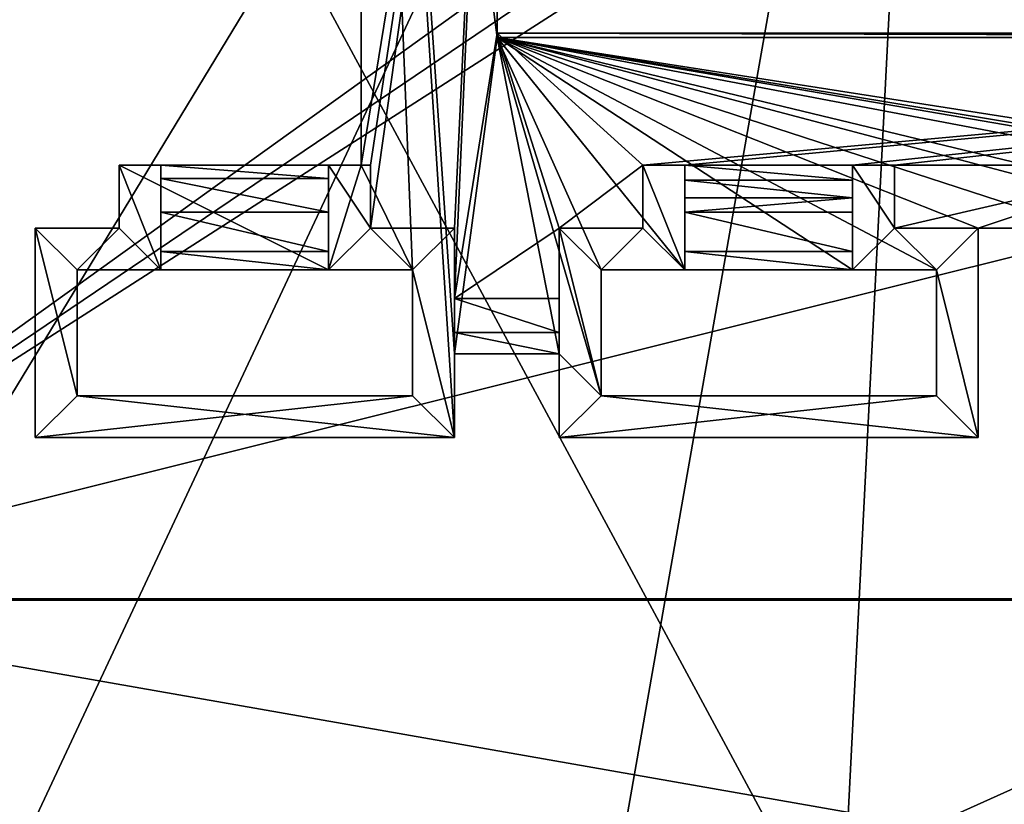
# Model space of a CAD drawing. Extents: x -200 to 200, y -702 to 625.
# Tile 73 of 256: x -142 to -118, y -688 to -669. Entities that reach past the tile are written whole.
import ezdxf

# ---------------------------------------------------------------- set-up
doc = ezdxf.new("R2010")
doc.units = 0
doc.header["$LTSCALE"] = 4.479492
for name, color, linetype in [('205', 7, 'CONTINUOUS'), ('28', 7, 'CONTINUOUS'), ('515', 7, 'CONTINUOUS'), ('550', 7, 'CONTINUOUS'), ('573', 7, 'CONTINUOUS'), ('600', 7, 'CONTINUOUS'), ('652', 7, 'CONTINUOUS'), ('739', 7, 'CONTINUOUS'), ('740', 7, 'CONTINUOUS'), ('742', 7, 'CONTINUOUS'), ('744', 7, 'CONTINUOUS'), ('746', 7, 'CONTINUOUS'), ('750', 7, 'CONTINUOUS'), ('754', 7, 'CONTINUOUS'), ('759', 7, 'CONTINUOUS'), ('760', 7, 'CONTINUOUS'), ('768', 7, 'CONTINUOUS'), ('770', 7, 'CONTINUOUS'), ('775', 7, 'CONTINUOUS'), ('777', 7, 'CONTINUOUS'), ('780', 7, 'CONTINUOUS'), ('782', 7, 'CONTINUOUS'), ('788', 7, 'CONTINUOUS'), ('789', 7, 'CONTINUOUS'), ('790', 7, 'CONTINUOUS'), ('792', 7, 'CONTINUOUS'), ('795', 7, 'CONTINUOUS'), ('796', 7, 'CONTINUOUS'), ('798', 7, 'CONTINUOUS'), ('800', 7, 'CONTINUOUS'), ('802', 7, 'CONTINUOUS'), ('804', 7, 'CONTINUOUS'), ('805', 7, 'CONTINUOUS'), ('806', 7, 'CONTINUOUS'), ('807', 7, 'CONTINUOUS'), ('808', 7, 'CONTINUOUS'), ('810', 7, 'CONTINUOUS'), ('813', 7, 'CONTINUOUS'), ('815', 7, 'CONTINUOUS'), ('817', 7, 'CONTINUOUS'), ('819', 7, 'CONTINUOUS'), ('822', 7, 'CONTINUOUS'), ('824', 7, 'CONTINUOUS'), ('831', 7, 'CONTINUOUS'), ('832', 7, 'CONTINUOUS'), ('835', 7, 'CONTINUOUS'), ('836', 7, 'CONTINUOUS'), ('837', 7, 'CONTINUOUS'), ('841', 7, 'CONTINUOUS'), ('842', 7, 'CONTINUOUS'), ('846', 7, 'CONTINUOUS'), ('847', 7, 'CONTINUOUS'), ('849', 7, 'CONTINUOUS')]:
    doc.layers.add(name, color=color, linetype=linetype)

msp = doc.modelspace()

# ---------------------------------------------------------------- linework, layer by layer
at = {"layer": '205', "color": 7, "linetype": 'CONTINUOUS'}
for points in [[(-143.739, -692.836, 11.423), (-121.94, -691.733, 9.913), (-150.421, -638.917, 10.997), (-143.739, -692.836, 11.423)], [(-150.421, -638.917, 10.997), (-121.94, -691.733, 9.913), (-119.302, -639.974, 7.074), (-150.421, -638.917, 10.997)], [(-121.94, -691.733, 9.913), (-90.003, -690.279, 10.492), (-119.302, -639.974, 7.074), (-121.94, -691.733, 9.913)], [(-119.302, -639.974, 7.074), (-90.003, -690.279, 10.492), (-88.575, -665.509, 8.513), (-119.302, -639.974, 7.074)]]:
    msp.add_3dface(points, dxfattribs=at)
at = {"layer": '28', "color": 7, "linetype": 'CONTINUOUS'}
for points in [[(-149.5, -640.3, 8.831), (-118.559, -640.112, 5.02), (-147.514, -687.8, 9.693), (-149.5, -640.3, 8.831)], [(-118.559, -640.112, 5.02), (-143, -692.3, 9.32), (-147.514, -687.8, 9.693), (-118.559, -640.112, 5.02)], [(-127.705, -692.114, 8.161), (-143, -692.3, 9.32), (-118.559, -640.112, 5.02), (-127.705, -692.114, 8.161)], [(-112.355, -685.217, 7.365), (-127.705, -692.114, 8.161), (-118.559, -640.112, 5.02), (-112.355, -685.217, 7.365)], [(-87.074, -641.096, 4.514), (-112.355, -685.217, 7.365), (-118.559, -640.112, 5.02), (-87.074, -641.096, 4.514)], [(-112.359, -688.297, 7.552), (-127.705, -692.114, 8.161), (-112.355, -685.217, 7.365), (-112.359, -688.297, 7.552)]]:
    msp.add_3dface(points, dxfattribs=at)
at = {"layer": '515', "color": 7, "linetype": 'CONTINUOUS'}
for points in [[(-82.181, -683.177, -21.568), (-150.611, -683.177, -21.568), (-82.181, -683.177, -21.166), (-82.181, -683.177, -21.568)], [(-82.181, -683.177, -21.166), (-150.611, -683.177, -21.568), (-150.567, -683.177, -21.166), (-82.181, -683.177, -21.166)]]:
    msp.add_3dface(points, dxfattribs=at)
at = {"layer": '550', "color": 7, "linetype": 'CONTINUOUS'}
for points in [[(-158.33, -638.734, 1.202), (-158.33, -695.069, -4.719), (-80.545, -695.069, -4.719), (-158.33, -638.734, 1.202)], [(-80.545, -638.734, 1.202), (-158.33, -638.734, 1.202), (-80.545, -695.069, -4.719), (-80.545, -638.734, 1.202)]]:
    msp.add_3dface(points, dxfattribs=at)
at = {"layer": '573', "color": 7, "linetype": 'CONTINUOUS'}
for points in [[(-82.5, -695.13, -22.824), (-175.657, -695.13, -22.824), (-150.611, -683.177, -21.568), (-82.5, -695.13, -22.824)], [(-82.181, -683.177, -21.568), (-82.5, -695.13, -22.824), (-150.611, -683.177, -21.568), (-82.181, -683.177, -21.568)]]:
    msp.add_3dface(points, dxfattribs=at)
at = {"layer": '600', "color": 7, "linetype": 'CONTINUOUS'}
for points in [[(-129.469, -667.986, -19.871), (-150.567, -683.146, -21.464), (-145.234, -647.735, -17.742), (-129.469, -667.986, -19.871)], [(-129.175, -668.689, -19.945), (-150.567, -683.146, -21.464), (-129.469, -667.986, -19.871), (-129.175, -668.689, -19.945)], [(-128.469, -668.98, -19.975), (-150.567, -683.146, -21.464), (-129.175, -668.689, -19.945), (-128.469, -668.98, -19.975)], [(-93.769, -668.98, -19.975), (-150.567, -683.146, -21.464), (-128.469, -668.98, -19.975), (-93.769, -668.98, -19.975)], [(-82.138, -683.146, -21.464), (-150.567, -683.146, -21.464), (-93.769, -668.98, -19.975), (-82.138, -683.146, -21.464)]]:
    msp.add_3dface(points, dxfattribs=at)
at = {"layer": '652', "color": 7, "linetype": 'CONTINUOUS'}
for points in [[(-150.567, -683.177, -21.166), (-150.567, -683.146, -21.464), (-82.138, -683.146, -21.464), (-150.567, -683.177, -21.166)], [(-82.181, -683.177, -21.166), (-150.567, -683.177, -21.166), (-82.138, -683.146, -21.464), (-82.181, -683.177, -21.166)]]:
    msp.add_3dface(points, dxfattribs=at)
at = {"layer": '739', "color": 7, "linetype": 'CONTINUOUS'}
for points in [[(-133.381, -672.8, -18.466), (-133.381, -644.8, -14.518), (-133.381, -644.8, -15.523), (-133.381, -672.8, -18.466)], [(-133.381, -672.8, -17.461), (-133.381, -644.8, -14.518), (-133.381, -672.8, -18.466), (-133.381, -672.8, -17.461)]]:
    msp.add_3dface(points, dxfattribs=at)
at = {"layer": '740', "color": 7, "linetype": 'CONTINUOUS'}
for points in [[(-141.16, -674.3, -17.619), (-139.16, -674.3, -17.619), (-139.16, -674.3, -20.233), (-141.16, -674.3, -17.619)], [(-141.16, -674.3, -17.619), (-139.16, -674.3, -20.233), (-141.16, -674.3, -20.233), (-141.16, -674.3, -17.619)]]:
    msp.add_3dface(points, dxfattribs=at)
at = {"layer": '742', "color": 7, "linetype": 'CONTINUOUS'}
for points in [[(-139.16, -674.3, -17.619), (-139.16, -672.8, -17.461), (-139.16, -672.8, -20.075), (-139.16, -674.3, -17.619)], [(-139.16, -674.3, -20.233), (-139.16, -674.3, -17.619), (-139.16, -672.8, -20.075), (-139.16, -674.3, -20.233)]]:
    msp.add_3dface(points, dxfattribs=at)
at = {"layer": '744', "color": 7, "linetype": 'CONTINUOUS'}
for points in [[(-126.66, -674.3, -18.624), (-126.66, -674.3, -20.233), (-128.66, -674.3, -20.233), (-126.66, -674.3, -18.624)], [(-128.66, -674.3, -18.624), (-126.66, -674.3, -18.624), (-128.66, -674.3, -20.233), (-128.66, -674.3, -18.624)]]:
    msp.add_3dface(points, dxfattribs=at)
at = {"layer": '746', "color": 7, "linetype": 'CONTINUOUS'}
for points in [[(-119.66, -678.3, -18.039), (-119.66, -678.3, -20.653), (-127.66, -678.3, -20.653), (-119.66, -678.3, -18.039)], [(-127.66, -678.3, -18.039), (-119.66, -678.3, -18.039), (-127.66, -678.3, -20.653), (-127.66, -678.3, -18.039)]]:
    msp.add_3dface(points, dxfattribs=at)
at = {"layer": '750', "color": 7, "linetype": 'CONTINUOUS'}
for points in [[(-119.66, -675.3, -17.724), (-121.66, -675.3, -17.724), (-121.66, -675.3, -20.338), (-119.66, -675.3, -17.724)], [(-119.66, -675.3, -17.724), (-121.66, -675.3, -20.338), (-119.66, -675.3, -20.338), (-119.66, -675.3, -17.724)]]:
    msp.add_3dface(points, dxfattribs=at)
at = {"layer": '754', "color": 7, "linetype": 'CONTINUOUS'}
for points in [[(-133.381, -644.8, -14.518), (-131.16, -677.3, -17.934), (-130.136, -669.751, -17.14), (-133.381, -644.8, -14.518)], [(-131.16, -679.3, -18.144), (-133.381, -644.8, -14.518), (-132.16, -675.3, -17.724), (-131.16, -679.3, -18.144)], [(-130.136, -652.999, -15.38), (-133.381, -644.8, -14.518), (-130.136, -669.751, -17.14), (-130.136, -652.999, -15.38)], [(-133.381, -644.8, -14.518), (-133.381, -672.8, -17.461), (-132.16, -675.3, -17.724), (-133.381, -644.8, -14.518)], [(-131.16, -677.3, -17.934), (-133.381, -644.8, -14.518), (-131.16, -679.3, -18.144), (-131.16, -677.3, -17.934)], [(-131.16, -677.3, -17.934), (-128.66, -677.3, -17.934), (-130.136, -669.751, -17.14), (-131.16, -677.3, -17.934)], [(-106.16, -674.3, -17.619), (-103.66, -674.3, -17.619), (-130.136, -669.751, -17.14), (-106.16, -674.3, -17.619)], [(-119.66, -675.3, -17.724), (-118.66, -674.3, -17.619), (-130.136, -669.751, -17.14), (-119.66, -675.3, -17.724)], [(-130.136, -669.751, -17.14), (-116.16, -674.3, -17.619), (-109.16, -675.3, -17.724), (-130.136, -669.751, -17.14)], [(-118.66, -674.3, -17.619), (-116.16, -674.3, -17.619), (-130.136, -669.751, -17.14), (-118.66, -674.3, -17.619)], [(-106.16, -674.3, -17.619), (-130.136, -669.751, -17.14), (-107.16, -675.3, -17.724), (-106.16, -674.3, -17.619)], [(-103.66, -674.3, -17.619), (-96.66, -675.3, -17.724), (-130.136, -669.751, -17.14), (-103.66, -674.3, -17.619)], [(-107.16, -675.3, -17.724), (-130.136, -669.751, -17.14), (-109.16, -675.3, -17.724), (-107.16, -675.3, -17.724)], [(-96.66, -675.3, -17.724), (-94.66, -675.3, -17.724), (-130.136, -669.751, -17.14), (-96.66, -675.3, -17.724)], [(-130.136, -669.751, -17.14), (-94.66, -675.3, -17.724), (-92.184, -669.751, -17.14), (-130.136, -669.751, -17.14)], [(-127.66, -678.3, -18.039), (-127.66, -675.3, -17.724), (-130.136, -669.751, -17.14), (-127.66, -678.3, -18.039)], [(-121.66, -675.3, -17.724), (-119.66, -675.3, -17.724), (-130.136, -669.751, -17.14), (-121.66, -675.3, -17.724)], [(-125.66, -675.3, -17.724), (-121.66, -675.3, -17.724), (-130.136, -669.751, -17.14), (-125.66, -675.3, -17.724)], [(-127.66, -675.3, -17.724), (-125.66, -675.3, -17.724), (-130.136, -669.751, -17.14), (-127.66, -675.3, -17.724)], [(-128.66, -677.3, -17.934), (-127.66, -678.3, -18.039), (-130.136, -669.751, -17.14), (-128.66, -677.3, -17.934)], [(-133.381, -672.8, -17.461), (-139.16, -672.8, -17.461), (-134.16, -675.3, -17.724), (-133.381, -672.8, -17.461)], [(-139.16, -672.8, -17.461), (-139.16, -674.3, -17.619), (-138.16, -675.3, -17.724), (-139.16, -672.8, -17.461)], [(-134.16, -675.3, -17.724), (-139.16, -672.8, -17.461), (-138.16, -675.3, -17.724), (-134.16, -675.3, -17.724)], [(-132.16, -675.3, -17.724), (-133.381, -672.8, -17.461), (-134.16, -675.3, -17.724), (-132.16, -675.3, -17.724)], [(-141.16, -674.3, -17.619), (-141.16, -679.3, -18.144), (-140.16, -678.3, -18.039), (-141.16, -674.3, -17.619)], [(-139.16, -674.3, -17.619), (-141.16, -674.3, -17.619), (-140.16, -675.3, -17.724), (-139.16, -674.3, -17.619)], [(-141.16, -674.3, -17.619), (-140.16, -678.3, -18.039), (-140.16, -675.3, -17.724), (-141.16, -674.3, -17.619)], [(-138.16, -675.3, -17.724), (-139.16, -674.3, -17.619), (-140.16, -675.3, -17.724), (-138.16, -675.3, -17.724)], [(-118.66, -679.3, -18.144), (-118.66, -674.3, -17.619), (-119.66, -675.3, -17.724), (-118.66, -679.3, -18.144)], [(-132.16, -678.3, -18.039), (-131.16, -679.3, -18.144), (-132.16, -675.3, -17.724), (-132.16, -678.3, -18.039)], [(-119.66, -678.3, -18.039), (-118.66, -679.3, -18.144), (-119.66, -675.3, -17.724), (-119.66, -678.3, -18.039)], [(-128.66, -677.3, -17.934), (-128.66, -679.3, -18.144), (-127.66, -678.3, -18.039), (-128.66, -677.3, -17.934)], [(-141.16, -679.3, -18.144), (-131.16, -679.3, -18.144), (-140.16, -678.3, -18.039), (-141.16, -679.3, -18.144)], [(-140.16, -678.3, -18.039), (-131.16, -679.3, -18.144), (-132.16, -678.3, -18.039), (-140.16, -678.3, -18.039)], [(-128.66, -679.3, -18.144), (-118.66, -679.3, -18.144), (-127.66, -678.3, -18.039), (-128.66, -679.3, -18.144)], [(-127.66, -678.3, -18.039), (-118.66, -679.3, -18.144), (-119.66, -678.3, -18.039), (-127.66, -678.3, -18.039)]]:
    msp.add_3dface(points, dxfattribs=at)
at = {"layer": '759', "color": 7, "linetype": 'CONTINUOUS'}
for points in [[(-131.16, -679.3, -18.144), (-131.16, -674.3, -20.233), (-131.16, -676.793, -18.603), (-131.16, -679.3, -18.144)], [(-131.16, -679.3, -18.144), (-131.16, -679.3, -20.758), (-131.16, -674.3, -20.233), (-131.16, -679.3, -18.144)], [(-131.16, -675.978, -18.8), (-131.16, -674.3, -20.233), (-131.16, -674.3, -18.624), (-131.16, -675.978, -18.8)], [(-131.16, -676.793, -18.603), (-131.16, -674.3, -20.233), (-131.16, -675.978, -18.8), (-131.16, -676.793, -18.603)], [(-131.16, -677.3, -17.934), (-131.16, -679.3, -18.144), (-131.16, -676.793, -18.603), (-131.16, -677.3, -17.934)]]:
    msp.add_3dface(points, dxfattribs=at)
at = {"layer": '760', "color": 7, "linetype": 'CONTINUOUS'}
for points in [[(-140.16, -678.3, -18.039), (-140.16, -678.3, -20.653), (-140.16, -675.3, -20.338), (-140.16, -678.3, -18.039)], [(-140.16, -675.3, -17.724), (-140.16, -678.3, -18.039), (-140.16, -675.3, -20.338), (-140.16, -675.3, -17.724)]]:
    msp.add_3dface(points, dxfattribs=at)
at = {"layer": '768', "color": 7, "linetype": 'CONTINUOUS'}
for points in [[(-138.16, -675.3, -17.724), (-140.16, -675.3, -17.724), (-140.16, -675.3, -20.338), (-138.16, -675.3, -17.724)], [(-138.16, -675.3, -17.724), (-140.16, -675.3, -20.338), (-138.16, -675.3, -20.338), (-138.16, -675.3, -17.724)]]:
    msp.add_3dface(points, dxfattribs=at)
at = {"layer": '770', "color": 7, "linetype": 'CONTINUOUS'}
for points in [[(-132.16, -675.3, -17.724), (-132.16, -675.3, -20.338), (-132.16, -678.3, -20.653), (-132.16, -675.3, -17.724)], [(-132.16, -678.3, -18.039), (-132.16, -675.3, -17.724), (-132.16, -678.3, -20.653), (-132.16, -678.3, -18.039)]]:
    msp.add_3dface(points, dxfattribs=at)
at = {"layer": '775', "color": 7, "linetype": 'CONTINUOUS'}
for points in [[(-128.66, -679.3, -20.758), (-128.66, -674.3, -18.624), (-128.66, -674.3, -20.233), (-128.66, -679.3, -20.758)], [(-128.66, -675.978, -18.8), (-128.66, -674.3, -18.624), (-128.66, -679.3, -20.758), (-128.66, -675.978, -18.8)], [(-128.66, -675.978, -18.8), (-128.66, -679.3, -20.758), (-128.66, -676.793, -18.602), (-128.66, -675.978, -18.8)], [(-128.66, -679.3, -20.758), (-128.66, -677.3, -17.934), (-128.66, -676.793, -18.602), (-128.66, -679.3, -20.758)], [(-128.66, -679.3, -18.144), (-128.66, -677.3, -17.934), (-128.66, -679.3, -20.758), (-128.66, -679.3, -18.144)]]:
    msp.add_3dface(points, dxfattribs=at)
at = {"layer": '777', "color": 7, "linetype": 'CONTINUOUS'}
for points in [[(-125.66, -673.922, -18.886), (-121.66, -673.577, -18.85), (-121.66, -673.922, -18.886), (-125.66, -673.922, -18.886)], [(-125.66, -673.922, -18.886), (-125.66, -673.577, -18.85), (-121.66, -673.577, -18.85), (-125.66, -673.922, -18.886)]]:
    msp.add_3dface(points, dxfattribs=at)
at = {"layer": '780', "color": 7, "linetype": 'CONTINUOUS'}
for points in [[(-125.66, -674.858, -18.599), (-125.66, -673.922, -18.886), (-121.66, -674.859, -18.598), (-125.66, -674.858, -18.599)], [(-125.66, -673.922, -18.886), (-121.66, -673.922, -18.886), (-121.66, -674.859, -18.598), (-125.66, -673.922, -18.886)], [(-121.66, -675.3, -17.724), (-125.66, -675.3, -17.724), (-125.66, -674.858, -18.599), (-121.66, -675.3, -17.724)], [(-121.66, -675.3, -17.724), (-125.66, -674.858, -18.599), (-121.66, -674.859, -18.598), (-121.66, -675.3, -17.724)]]:
    msp.add_3dface(points, dxfattribs=at)
at = {"layer": '782', "color": 7, "linetype": 'CONTINUOUS'}
for points in [[(-134.16, -673.922, -18.886), (-134.16, -672.8, -20.075), (-134.16, -674.859, -18.598), (-134.16, -673.922, -18.886)], [(-134.16, -673.919, -18.886), (-134.16, -672.8, -20.075), (-134.16, -673.922, -18.886), (-134.16, -673.919, -18.886)], [(-134.16, -672.8, -20.075), (-134.16, -673.919, -18.886), (-134.16, -673.121, -18.479), (-134.16, -672.8, -20.075)], [(-134.16, -672.8, -20.075), (-134.16, -675.3, -20.338), (-134.16, -674.859, -18.598), (-134.16, -672.8, -20.075)], [(-134.16, -672.8, -17.643), (-134.16, -672.8, -20.075), (-134.16, -673.121, -18.479), (-134.16, -672.8, -17.643)], [(-134.16, -675.3, -20.338), (-134.16, -675.3, -17.724), (-134.16, -674.859, -18.598), (-134.16, -675.3, -20.338)]]:
    msp.add_3dface(points, dxfattribs=at)
at = {"layer": '788', "color": 7, "linetype": 'CONTINUOUS'}
for points in [[(-92.184, -669.751, -17.14), (-92.184, -669.647, -18.135), (-130.136, -669.647, -18.135), (-92.184, -669.751, -17.14)], [(-130.136, -669.751, -17.14), (-92.184, -669.751, -17.14), (-130.136, -669.647, -18.135), (-130.136, -669.751, -17.14)]]:
    msp.add_3dface(points, dxfattribs=at)
at = {"layer": '789', "color": 7, "linetype": 'CONTINUOUS'}
for points in [[(-125.66, -673.577, -18.85), (-125.66, -672.8, -20.075), (-125.66, -673.154, -18.727), (-125.66, -673.577, -18.85)], [(-125.66, -673.922, -18.886), (-125.66, -672.8, -20.075), (-125.66, -673.577, -18.85), (-125.66, -673.922, -18.886)], [(-125.66, -672.8, -20.075), (-125.66, -672.8, -18.466), (-125.66, -673.154, -18.727), (-125.66, -672.8, -20.075)], [(-125.66, -675.3, -20.338), (-125.66, -672.8, -20.075), (-125.66, -673.922, -18.886), (-125.66, -675.3, -20.338)], [(-125.66, -674.858, -18.599), (-125.66, -675.3, -20.338), (-125.66, -673.922, -18.886), (-125.66, -674.858, -18.599)], [(-125.66, -675.3, -17.724), (-125.66, -675.3, -20.338), (-125.66, -674.858, -18.599), (-125.66, -675.3, -17.724)]]:
    msp.add_3dface(points, dxfattribs=at)
at = {"layer": '790', "color": 7, "linetype": 'CONTINUOUS'}
for points in [[(-133.381, -672.8, -18.466), (-133.381, -644.8, -15.523), (-130.136, -652.894, -16.374), (-133.381, -672.8, -18.466)], [(-133.16, -672.8, -18.466), (-133.381, -672.8, -18.466), (-130.136, -652.894, -16.374), (-133.16, -672.8, -18.466)], [(-133.16, -674.3, -18.624), (-133.16, -672.8, -18.466), (-130.136, -652.894, -16.374), (-133.16, -674.3, -18.624)], [(-131.16, -674.3, -18.624), (-133.16, -674.3, -18.624), (-130.136, -652.894, -16.374), (-131.16, -674.3, -18.624)], [(-130.136, -669.647, -18.135), (-131.16, -675.978, -18.8), (-130.136, -652.894, -16.374), (-130.136, -669.647, -18.135)], [(-131.16, -675.978, -18.8), (-131.16, -674.3, -18.624), (-130.136, -652.894, -16.374), (-131.16, -675.978, -18.8)], [(-128.66, -674.3, -18.624), (-131.16, -675.978, -18.8), (-130.136, -669.647, -18.135), (-128.66, -674.3, -18.624)], [(-92.184, -669.647, -18.135), (-126.66, -672.8, -18.466), (-130.136, -669.647, -18.135), (-92.184, -669.647, -18.135)], [(-126.66, -672.8, -18.466), (-128.66, -674.3, -18.624), (-130.136, -669.647, -18.135), (-126.66, -672.8, -18.466)], [(-125.66, -672.8, -18.466), (-126.66, -672.8, -18.466), (-92.184, -669.647, -18.135), (-125.66, -672.8, -18.466)], [(-121.66, -672.8, -18.466), (-125.66, -672.8, -18.466), (-92.184, -669.647, -18.135), (-121.66, -672.8, -18.466)], [(-120.66, -672.8, -18.466), (-121.66, -672.8, -18.466), (-92.184, -669.647, -18.135), (-120.66, -672.8, -18.466)], [(-114.16, -672.8, -18.466), (-120.66, -672.8, -18.466), (-92.184, -669.647, -18.135), (-114.16, -672.8, -18.466)], [(-126.66, -674.3, -18.624), (-128.66, -674.3, -18.624), (-126.66, -672.8, -18.466), (-126.66, -674.3, -18.624)], [(-118.66, -674.3, -18.624), (-120.66, -674.3, -18.624), (-114.16, -672.8, -18.466), (-118.66, -674.3, -18.624)], [(-120.66, -674.3, -18.624), (-120.66, -672.8, -18.466), (-114.16, -672.8, -18.466), (-120.66, -674.3, -18.624)], [(-116.16, -674.3, -18.624), (-118.66, -674.3, -18.624), (-114.16, -672.8, -18.466), (-116.16, -674.3, -18.624)], [(-128.66, -675.978, -18.8), (-131.16, -675.978, -18.8), (-128.66, -674.3, -18.624), (-128.66, -675.978, -18.8)]]:
    msp.add_3dface(points, dxfattribs=at)
at = {"layer": '792', "color": 7, "linetype": 'CONTINUOUS'}
for points in [[(-132.16, -675.3, -17.724), (-134.16, -675.3, -20.338), (-132.16, -675.3, -20.338), (-132.16, -675.3, -17.724)], [(-132.16, -675.3, -17.724), (-134.16, -675.3, -17.724), (-134.16, -675.3, -20.338), (-132.16, -675.3, -17.724)]]:
    msp.add_3dface(points, dxfattribs=at)
at = {"layer": '795', "color": 7, "linetype": 'CONTINUOUS'}
for points in [[(-130.136, -652.999, -15.38), (-130.136, -669.647, -18.135), (-130.136, -652.894, -16.374), (-130.136, -652.999, -15.38)], [(-130.136, -652.999, -15.38), (-130.136, -669.751, -17.14), (-130.136, -669.647, -18.135), (-130.136, -652.999, -15.38)]]:
    msp.add_3dface(points, dxfattribs=at)
at = {"layer": '796', "color": 7, "linetype": 'CONTINUOUS'}
for points in [[(-139.16, -672.8, -20.075), (-138.16, -672.8, -20.075), (-138.16, -675.3, -20.338), (-139.16, -672.8, -20.075)], [(-139.16, -674.3, -20.233), (-139.16, -672.8, -20.075), (-138.16, -675.3, -20.338), (-139.16, -674.3, -20.233)], [(-134.16, -672.8, -20.075), (-133.16, -674.3, -20.233), (-134.16, -675.3, -20.338), (-134.16, -672.8, -20.075)], [(-133.16, -672.8, -20.075), (-133.16, -674.3, -20.233), (-134.16, -672.8, -20.075), (-133.16, -672.8, -20.075)], [(-140.16, -678.3, -20.653), (-141.16, -674.3, -20.233), (-140.16, -675.3, -20.338), (-140.16, -678.3, -20.653)], [(-141.16, -679.3, -20.758), (-141.16, -674.3, -20.233), (-140.16, -678.3, -20.653), (-141.16, -679.3, -20.758)], [(-141.16, -674.3, -20.233), (-139.16, -674.3, -20.233), (-140.16, -675.3, -20.338), (-141.16, -674.3, -20.233)], [(-140.16, -675.3, -20.338), (-139.16, -674.3, -20.233), (-138.16, -675.3, -20.338), (-140.16, -675.3, -20.338)], [(-134.16, -675.3, -20.338), (-133.16, -674.3, -20.233), (-132.16, -675.3, -20.338), (-134.16, -675.3, -20.338)], [(-133.16, -674.3, -20.233), (-131.16, -674.3, -20.233), (-132.16, -675.3, -20.338), (-133.16, -674.3, -20.233)], [(-131.16, -674.3, -20.233), (-131.16, -679.3, -20.758), (-132.16, -675.3, -20.338), (-131.16, -674.3, -20.233)], [(-132.16, -675.3, -20.338), (-131.16, -679.3, -20.758), (-132.16, -678.3, -20.653), (-132.16, -675.3, -20.338)], [(-131.16, -679.3, -20.758), (-141.16, -679.3, -20.758), (-132.16, -678.3, -20.653), (-131.16, -679.3, -20.758)], [(-132.16, -678.3, -20.653), (-141.16, -679.3, -20.758), (-140.16, -678.3, -20.653), (-132.16, -678.3, -20.653)]]:
    msp.add_3dface(points, dxfattribs=at)
at = {"layer": '798', "color": 7, "linetype": 'CONTINUOUS'}
for points in [[(-141.16, -679.3, -18.144), (-141.16, -674.3, -17.619), (-141.16, -679.3, -20.758), (-141.16, -679.3, -18.144)], [(-141.16, -674.3, -17.619), (-141.16, -674.3, -20.233), (-141.16, -679.3, -20.758), (-141.16, -674.3, -17.619)]]:
    msp.add_3dface(points, dxfattribs=at)
at = {"layer": '800', "color": 7, "linetype": 'CONTINUOUS'}
for points in [[(-131.16, -674.3, -18.624), (-131.16, -674.3, -20.233), (-133.16, -674.3, -20.233), (-131.16, -674.3, -18.624)], [(-131.16, -674.3, -18.624), (-133.16, -674.3, -20.233), (-133.16, -674.3, -18.624), (-131.16, -674.3, -18.624)]]:
    msp.add_3dface(points, dxfattribs=at)
at = {"layer": '802', "color": 7, "linetype": 'CONTINUOUS'}
for points in [[(-126.66, -674.3, -18.624), (-126.66, -672.8, -18.466), (-126.66, -672.8, -20.075), (-126.66, -674.3, -18.624)], [(-126.66, -674.3, -18.624), (-126.66, -672.8, -20.075), (-126.66, -674.3, -20.233), (-126.66, -674.3, -18.624)]]:
    msp.add_3dface(points, dxfattribs=at)
at = {"layer": '804', "color": 7, "linetype": 'CONTINUOUS'}
for points in [[(-139.16, -672.8, -17.461), (-133.381, -672.8, -17.461), (-138.16, -672.8, -17.643), (-139.16, -672.8, -17.461)], [(-138.16, -672.8, -20.075), (-139.16, -672.8, -20.075), (-138.16, -672.8, -17.643), (-138.16, -672.8, -20.075)], [(-139.16, -672.8, -20.075), (-139.16, -672.8, -17.461), (-138.16, -672.8, -17.643), (-139.16, -672.8, -20.075)], [(-138.16, -672.8, -17.643), (-133.381, -672.8, -17.461), (-134.16, -672.8, -17.643), (-138.16, -672.8, -17.643)], [(-134.16, -672.8, -17.643), (-133.381, -672.8, -17.461), (-134.16, -672.8, -20.075), (-134.16, -672.8, -17.643)], [(-133.381, -672.8, -18.466), (-133.16, -672.8, -18.466), (-134.16, -672.8, -20.075), (-133.381, -672.8, -18.466)], [(-133.381, -672.8, -17.461), (-133.381, -672.8, -18.466), (-134.16, -672.8, -20.075), (-133.381, -672.8, -17.461)], [(-133.16, -672.8, -18.466), (-133.16, -672.8, -20.075), (-134.16, -672.8, -20.075), (-133.16, -672.8, -18.466)]]:
    msp.add_3dface(points, dxfattribs=at)
at = {"layer": '805', "color": 7, "linetype": 'CONTINUOUS'}
for points in [[(-118.66, -674.3, -17.619), (-118.66, -674.3, -18.624), (-116.16, -674.3, -18.624), (-118.66, -674.3, -17.619)], [(-116.16, -674.3, -17.619), (-118.66, -674.3, -17.619), (-116.16, -674.3, -18.624), (-116.16, -674.3, -17.619)]]:
    msp.add_3dface(points, dxfattribs=at)
at = {"layer": '806', "color": 7, "linetype": 'CONTINUOUS'}
for points in [[(-138.16, -674.858, -18.599), (-138.16, -673.922, -18.886), (-134.16, -674.859, -18.598), (-138.16, -674.858, -18.599)], [(-138.16, -673.922, -18.886), (-134.16, -673.922, -18.886), (-134.16, -674.859, -18.598), (-138.16, -673.922, -18.886)], [(-134.16, -675.3, -17.724), (-138.16, -675.3, -17.724), (-138.16, -674.858, -18.599), (-134.16, -675.3, -17.724)], [(-134.16, -675.3, -17.724), (-138.16, -674.858, -18.599), (-134.16, -674.859, -18.598), (-134.16, -675.3, -17.724)]]:
    msp.add_3dface(points, dxfattribs=at)
at = {"layer": '807', "color": 7, "linetype": 'CONTINUOUS'}
for points in [[(-125.66, -673.154, -18.727), (-125.66, -672.8, -18.466), (-121.66, -673.154, -18.727), (-125.66, -673.154, -18.727)], [(-125.66, -672.8, -18.466), (-121.66, -672.8, -18.466), (-121.66, -673.154, -18.727), (-125.66, -672.8, -18.466)], [(-125.66, -673.577, -18.85), (-125.66, -673.154, -18.727), (-121.66, -673.577, -18.85), (-125.66, -673.577, -18.85)], [(-121.66, -673.577, -18.85), (-125.66, -673.154, -18.727), (-121.66, -673.154, -18.727), (-121.66, -673.577, -18.85)]]:
    msp.add_3dface(points, dxfattribs=at)
at = {"layer": '808', "color": 7, "linetype": 'CONTINUOUS'}
for points in [[(-138.16, -673.121, -18.479), (-138.16, -672.8, -17.643), (-134.16, -673.121, -18.479), (-138.16, -673.121, -18.479)], [(-138.16, -672.8, -17.643), (-134.16, -672.8, -17.643), (-134.16, -673.121, -18.479), (-138.16, -672.8, -17.643)], [(-134.16, -673.919, -18.886), (-138.16, -673.121, -18.479), (-134.16, -673.121, -18.479), (-134.16, -673.919, -18.886)], [(-138.16, -673.919, -18.886), (-138.16, -673.121, -18.479), (-134.16, -673.919, -18.886), (-138.16, -673.919, -18.886)]]:
    msp.add_3dface(points, dxfattribs=at)
at = {"layer": '810', "color": 7, "linetype": 'CONTINUOUS'}
for points in [[(-131.16, -675.978, -18.8), (-128.66, -675.978, -18.8), (-128.66, -676.793, -18.602), (-131.16, -675.978, -18.8)], [(-131.16, -676.793, -18.603), (-131.16, -675.978, -18.8), (-128.66, -676.793, -18.602), (-131.16, -676.793, -18.603)], [(-128.66, -677.3, -17.934), (-131.16, -677.3, -17.934), (-131.16, -676.793, -18.603), (-128.66, -677.3, -17.934)], [(-128.66, -677.3, -17.934), (-131.16, -676.793, -18.603), (-128.66, -676.793, -18.602), (-128.66, -677.3, -17.934)]]:
    msp.add_3dface(points, dxfattribs=at)
at = {"layer": '813', "color": 7, "linetype": 'CONTINUOUS'}
for points in [[(-119.66, -675.3, -17.724), (-119.66, -675.3, -20.338), (-119.66, -678.3, -20.653), (-119.66, -675.3, -17.724)], [(-119.66, -678.3, -18.039), (-119.66, -675.3, -17.724), (-119.66, -678.3, -20.653), (-119.66, -678.3, -18.039)]]:
    msp.add_3dface(points, dxfattribs=at)
at = {"layer": '815', "color": 7, "linetype": 'CONTINUOUS'}
for points in [[(-138.16, -673.922, -18.886), (-138.16, -673.919, -18.886), (-134.16, -673.919, -18.886), (-138.16, -673.922, -18.886)], [(-138.16, -673.922, -18.886), (-134.16, -673.919, -18.886), (-134.16, -673.922, -18.886), (-138.16, -673.922, -18.886)]]:
    msp.add_3dface(points, dxfattribs=at)
at = {"layer": '817', "color": 7, "linetype": 'CONTINUOUS'}
for points in [[(-138.16, -672.8, -20.075), (-138.16, -672.8, -17.643), (-138.16, -673.121, -18.479), (-138.16, -672.8, -20.075)], [(-138.16, -675.3, -20.338), (-138.16, -672.8, -20.075), (-138.16, -673.922, -18.886), (-138.16, -675.3, -20.338)], [(-138.16, -673.922, -18.886), (-138.16, -672.8, -20.075), (-138.16, -673.919, -18.886), (-138.16, -673.922, -18.886)], [(-138.16, -673.919, -18.886), (-138.16, -672.8, -20.075), (-138.16, -673.121, -18.479), (-138.16, -673.919, -18.886)], [(-138.16, -674.858, -18.599), (-138.16, -675.3, -20.338), (-138.16, -673.922, -18.886), (-138.16, -674.858, -18.599)], [(-138.16, -675.3, -17.724), (-138.16, -675.3, -20.338), (-138.16, -674.858, -18.599), (-138.16, -675.3, -17.724)]]:
    msp.add_3dface(points, dxfattribs=at)
at = {"layer": '819', "color": 7, "linetype": 'CONTINUOUS'}
for points in [[(-120.66, -672.8, -18.466), (-120.66, -674.3, -18.624), (-120.66, -672.8, -20.075), (-120.66, -672.8, -18.466)], [(-120.66, -674.3, -18.624), (-120.66, -674.3, -20.233), (-120.66, -672.8, -20.075), (-120.66, -674.3, -18.624)]]:
    msp.add_3dface(points, dxfattribs=at)
at = {"layer": '822', "color": 7, "linetype": 'CONTINUOUS'}
for points in [[(-126.66, -672.8, -18.466), (-125.66, -672.8, -20.075), (-126.66, -672.8, -20.075), (-126.66, -672.8, -18.466)], [(-126.66, -672.8, -18.466), (-125.66, -672.8, -18.466), (-125.66, -672.8, -20.075), (-126.66, -672.8, -18.466)]]:
    msp.add_3dface(points, dxfattribs=at)
at = {"layer": '824', "color": 7, "linetype": 'CONTINUOUS'}
for points in [[(-125.66, -675.3, -17.724), (-127.66, -675.3, -17.724), (-127.66, -675.3, -20.338), (-125.66, -675.3, -17.724)], [(-125.66, -675.3, -17.724), (-127.66, -675.3, -20.338), (-125.66, -675.3, -20.338), (-125.66, -675.3, -17.724)]]:
    msp.add_3dface(points, dxfattribs=at)
at = {"layer": '831', "color": 7, "linetype": 'CONTINUOUS'}
for points in [[(-127.66, -675.3, -17.724), (-127.66, -678.3, -18.039), (-127.66, -675.3, -20.338), (-127.66, -675.3, -17.724)], [(-127.66, -678.3, -18.039), (-127.66, -678.3, -20.653), (-127.66, -675.3, -20.338), (-127.66, -678.3, -18.039)]]:
    msp.add_3dface(points, dxfattribs=at)
at = {"layer": '832', "color": 7, "linetype": 'CONTINUOUS'}
for points in [[(-141.16, -679.3, -18.144), (-141.16, -679.3, -20.758), (-131.16, -679.3, -20.758), (-141.16, -679.3, -18.144)], [(-131.16, -679.3, -18.144), (-141.16, -679.3, -18.144), (-131.16, -679.3, -20.758), (-131.16, -679.3, -18.144)]]:
    msp.add_3dface(points, dxfattribs=at)
at = {"layer": '835', "color": 7, "linetype": 'CONTINUOUS'}
for points in [[(-121.66, -673.922, -18.886), (-121.66, -672.8, -20.075), (-121.66, -674.859, -18.598), (-121.66, -673.922, -18.886)], [(-121.66, -672.8, -18.466), (-121.66, -672.8, -20.075), (-121.66, -673.154, -18.727), (-121.66, -672.8, -18.466)], [(-121.66, -673.577, -18.85), (-121.66, -672.8, -20.075), (-121.66, -673.922, -18.886), (-121.66, -673.577, -18.85)], [(-121.66, -672.8, -20.075), (-121.66, -673.577, -18.85), (-121.66, -673.154, -18.727), (-121.66, -672.8, -20.075)], [(-121.66, -672.8, -20.075), (-121.66, -675.3, -20.338), (-121.66, -674.859, -18.598), (-121.66, -672.8, -20.075)], [(-121.66, -675.3, -20.338), (-121.66, -675.3, -17.724), (-121.66, -674.859, -18.598), (-121.66, -675.3, -20.338)]]:
    msp.add_3dface(points, dxfattribs=at)
at = {"layer": '836', "color": 7, "linetype": 'CONTINUOUS'}
for points in [[(-121.66, -672.8, -18.466), (-120.66, -672.8, -20.075), (-121.66, -672.8, -20.075), (-121.66, -672.8, -18.466)], [(-121.66, -672.8, -18.466), (-120.66, -672.8, -18.466), (-120.66, -672.8, -20.075), (-121.66, -672.8, -18.466)]]:
    msp.add_3dface(points, dxfattribs=at)
at = {"layer": '837', "color": 7, "linetype": 'CONTINUOUS'}
for points in [[(-132.16, -678.3, -18.039), (-132.16, -678.3, -20.653), (-140.16, -678.3, -20.653), (-132.16, -678.3, -18.039)], [(-140.16, -678.3, -18.039), (-132.16, -678.3, -18.039), (-140.16, -678.3, -20.653), (-140.16, -678.3, -18.039)]]:
    msp.add_3dface(points, dxfattribs=at)
at = {"layer": '841', "color": 7, "linetype": 'CONTINUOUS'}
for points in [[(-118.66, -674.3, -18.624), (-118.66, -674.3, -20.233), (-120.66, -674.3, -20.233), (-118.66, -674.3, -18.624)], [(-120.66, -674.3, -18.624), (-118.66, -674.3, -18.624), (-120.66, -674.3, -20.233), (-120.66, -674.3, -18.624)]]:
    msp.add_3dface(points, dxfattribs=at)
at = {"layer": '842', "color": 7, "linetype": 'CONTINUOUS'}
for points in [[(-126.66, -672.8, -20.075), (-125.66, -675.3, -20.338), (-126.66, -674.3, -20.233), (-126.66, -672.8, -20.075)], [(-125.66, -672.8, -20.075), (-125.66, -675.3, -20.338), (-126.66, -672.8, -20.075), (-125.66, -672.8, -20.075)], [(-121.66, -672.8, -20.075), (-120.66, -674.3, -20.233), (-121.66, -675.3, -20.338), (-121.66, -672.8, -20.075)], [(-120.66, -672.8, -20.075), (-120.66, -674.3, -20.233), (-121.66, -672.8, -20.075), (-120.66, -672.8, -20.075)], [(-127.66, -678.3, -20.653), (-128.66, -679.3, -20.758), (-128.66, -674.3, -20.233), (-127.66, -678.3, -20.653)], [(-126.66, -674.3, -20.233), (-127.66, -675.3, -20.338), (-128.66, -674.3, -20.233), (-126.66, -674.3, -20.233)], [(-127.66, -675.3, -20.338), (-127.66, -678.3, -20.653), (-128.66, -674.3, -20.233), (-127.66, -675.3, -20.338)], [(-125.66, -675.3, -20.338), (-127.66, -675.3, -20.338), (-126.66, -674.3, -20.233), (-125.66, -675.3, -20.338)], [(-121.66, -675.3, -20.338), (-120.66, -674.3, -20.233), (-119.66, -675.3, -20.338), (-121.66, -675.3, -20.338)], [(-120.66, -674.3, -20.233), (-118.66, -674.3, -20.233), (-119.66, -675.3, -20.338), (-120.66, -674.3, -20.233)], [(-118.66, -674.3, -20.233), (-118.66, -679.3, -20.758), (-119.66, -675.3, -20.338), (-118.66, -674.3, -20.233)], [(-119.66, -675.3, -20.338), (-118.66, -679.3, -20.758), (-119.66, -678.3, -20.653), (-119.66, -675.3, -20.338)], [(-118.66, -679.3, -20.758), (-128.66, -679.3, -20.758), (-119.66, -678.3, -20.653), (-118.66, -679.3, -20.758)], [(-119.66, -678.3, -20.653), (-128.66, -679.3, -20.758), (-127.66, -678.3, -20.653), (-119.66, -678.3, -20.653)]]:
    msp.add_3dface(points, dxfattribs=at)
at = {"layer": '846', "color": 7, "linetype": 'CONTINUOUS'}
for points in [[(-118.66, -679.3, -18.144), (-128.66, -679.3, -18.144), (-118.66, -679.3, -20.758), (-118.66, -679.3, -18.144)], [(-118.66, -679.3, -20.758), (-128.66, -679.3, -18.144), (-128.66, -679.3, -20.758), (-118.66, -679.3, -20.758)]]:
    msp.add_3dface(points, dxfattribs=at)
at = {"layer": '847', "color": 7, "linetype": 'CONTINUOUS'}
for points in [[(-133.16, -674.3, -18.624), (-133.16, -674.3, -20.233), (-133.16, -672.8, -20.075), (-133.16, -674.3, -18.624)], [(-133.16, -674.3, -18.624), (-133.16, -672.8, -20.075), (-133.16, -672.8, -18.466), (-133.16, -674.3, -18.624)]]:
    msp.add_3dface(points, dxfattribs=at)
at = {"layer": '849', "color": 7, "linetype": 'CONTINUOUS'}
for points in [[(-118.66, -674.3, -17.619), (-118.66, -679.3, -18.144), (-118.66, -674.3, -18.624), (-118.66, -674.3, -17.619)], [(-118.66, -674.3, -20.233), (-118.66, -679.3, -18.144), (-118.66, -679.3, -20.758), (-118.66, -674.3, -20.233)], [(-118.66, -674.3, -18.624), (-118.66, -679.3, -18.144), (-118.66, -674.3, -20.233), (-118.66, -674.3, -18.624)]]:
    msp.add_3dface(points, dxfattribs=at)

doc.saveas('drawing.dxf')
